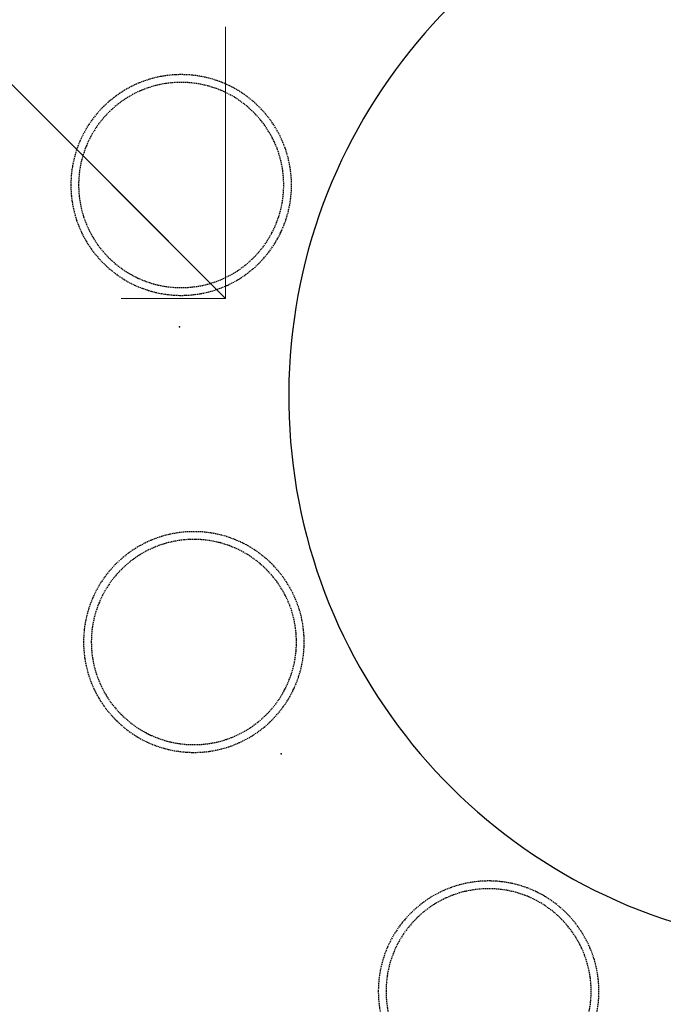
# Model space of a CAD drawing. Header units: millimetres. Extents: x -437 to 139813, y -473 to 90544.
# Tile 84 of 149: x 60686 to 61707, y 65525 to 67086. Entities that reach past the tile are written whole.
import ezdxf

# ---------------------------------------------------------------- set-up
doc = ezdxf.new("R2010")
doc.units = ezdxf.units.MM
for name, pattern in [('DGN Style 1', [688.000884, 1.14476, -686.856124]), ('DGN Style 2', [1144.760206, 686.856124, -457.904082]), ('HHL_V050', [3, 2, -1])]:
    doc.linetypes.add(name, pattern=pattern)
doc.layers.add('059 Kader (tekening)', color=253, linetype='Continuous', lineweight=13)
for name, color, linetype in [('B4TM', 3, 'Continuous'), ('CH-00-chairs', 3, 'Continuous'), ('DR-90-points', 31, 'Continuous'), ('Xref', 253, 'Continuous')]:
    doc.layers.add(name, color=color, linetype=linetype)

# ---------------------------------------------------------------- blocks, each defined once
blk = doc.blocks.new('AE1')
at = {"layer": '059 Kader (tekening)', "color": 12, "linetype": 'Continuous', "lineweight": 13}
mesh = blk.add_polyface(dxfattribs=at)
corners = [(0, 0), (1399, 0), (1399, 841), (0, 841)]
mesh.append_faces([[corners[k] for k in face] for face in [(3, 1, 2)]], dxfattribs={"vtx0": -1, "color": 12})
mesh.append_faces([[corners[k] for k in face] for face in [(3, 0, 1)]], dxfattribs={"vtx2": -1, "color": 12})
at = {"layer": '059 Kader (tekening)', "color": 12, "linetype": 'Continuous', "lineweight": 35}
mesh = blk.add_polyface(dxfattribs=at)
corners = [(10, 10), (1389, 10), (1389, 831), (10, 831)]
mesh.append_faces([[corners[k] for k in face] for face in [(0, 2, 3)]], dxfattribs={"vtx0": -1, "color": 12})
mesh.append_faces([[corners[k] for k in face] for face in [(1, 2, 0)]], dxfattribs={"vtx1": -1, "color": 12})
blk = doc.blocks.new('Hocker')
at = {"layer": 'CH-00-chairs', "linetype": 'HHL_V050'}
for radius in [175, 162.7]:
    blk.add_circle((0, -225), radius, dxfattribs=at)
at = {"layer": 'DR-90-points'}
blk.add_point((0, 0), dxfattribs=at)
blk = doc.blocks.new('*U273')
at = {"layer": 'B4TM', "xscale": -1, "rotation": 90}
blk.add_blockref('Hocker', (-200, 0), dxfattribs=at)
blk = doc.blocks.new('*U274')
at = {"layer": 'B4TM', "color": 0, "linetype": 'ByBlock', "lineweight": -2, "transparency": 16777216}
for p, rotation in [((36829.9, 78525.6), 115.7142857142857), ((37181.3, 77896.8), 154.2857142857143), ((37848, 77624.4), 192.8571428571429)]:
    blk.add_blockref('*U273', p, dxfattribs=dict(at, rotation=rotation))

msp = doc.modelspace()

# ---------------------------------------------------------------- linework, layer by layer
at = {"layer": 'B4TM'}
msp.add_arc((61988.1, 66489.3), 875, 21.4723, 337.7943, dxfattribs=at)

# ---------------------------------------------------------------- block references
at = {"layer": 'B4TM', "rotation": 333.6495996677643}
msp.add_blockref('*U274', (-6915.2, 12779.9), dxfattribs=at)
at = {"layer": 'Xref', "linetype": 'Continuous', "lineweight": 35, "xscale": 100, "yscale": 100, "zscale": 100}
msp.add_blockref('AE1', (-87, 6444.2), dxfattribs=at)

# ---------------------------------------------------------------- meshes
at = {"layer": 'Xref', "linetype": 'DGN Style 1', "lineweight": 13}
mesh = msp.add_polyface(dxfattribs=at)
corners = [(52913, 85844.2), (67613, 85844.2), (67613, 60044.2), (60263, 60044.2), (41813, 60044.2), (41813, 85844.2), (49313, 85844.2), (49313, 85834.2), (52913, 85834.2)]
mesh.append_faces([[corners[k] for k in face] for face in [(3, 1, 2), (1, 8, 0), (7, 5, 6)]], dxfattribs={"vtx0": -1})
mesh.append_faces([[corners[k] for k in face] for face in [(8, 3, 7), (4, 7, 3)]], dxfattribs={"vtx0": -1, "vtx1": -1})
mesh.append_faces([[corners[k] for k in face] for face in [(3, 8, 1)]], dxfattribs={"vtx0": -1, "vtx1": -1, "vtx2": -1})
mesh.append_faces([[corners[k] for k in face] for face in [(7, 4, 5)]], dxfattribs={"vtx0": -1, "vtx2": -1})
at = {"layer": 'Xref', "linetype": 'DGN Style 2', "lineweight": 13}
mesh = msp.add_polyface(dxfattribs=at)
corners = [(59213, 66644.2), (61013, 66644.2), (61013, 68444.2), (59213, 68444.2)]
mesh.append_faces([[corners[k] for k in face] for face in [(3, 1, 2)]], dxfattribs={"vtx0": -1})
mesh.append_faces([[corners[k] for k in face] for face in [(3, 0, 1)]], dxfattribs={"vtx2": -1})

doc.saveas('drawing.dxf')
